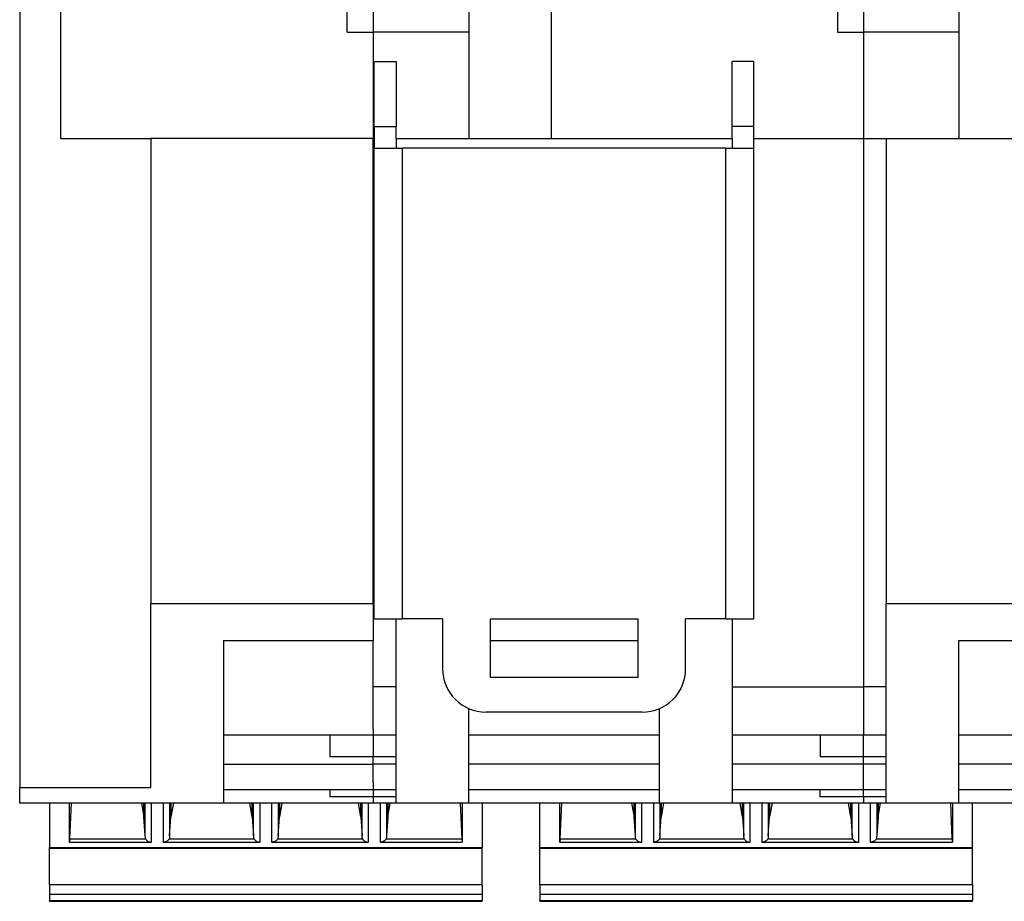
# Model space of a CAD drawing. Header units: inches. Extents: x -1190 to -677, y -1057 to -660.
# Tile 28 of 31: x -790 to -745, y -913 to -872. Entities that reach past the tile are written whole.
import ezdxf

# ---------------------------------------------------------------- set-up
doc = ezdxf.new("R2010")
doc.units = ezdxf.units.IN

# ---------------------------------------------------------------- blocks, each defined once
blk = doc.blocks.new('T1__39', base_point=(-773.55, -903.798))
at = {"color": 7, "linetype": 'Continuous'}
for p, q in [((-773.55, -876.798), (-773.55, -873.798)), ((-773.55, -873.798), (-772.55, -873.798)), ((-772.55, -873.798), (-772.55, -876.798)), ((-757.05, -876.798), (-757.05, -873.798)), ((-756.05, -873.798), (-757.05, -873.798)), ((-756.05, -876.798), (-756.05, -873.798)), ((-773.55, -876.798), (-773.55, -877.798)), ((-773.55, -876.798), (-772.55, -876.798)), ((-772.55, -877.348), (-772.55, -876.798)), ((-757.05, -877.348), (-757.05, -876.798)), ((-756.05, -876.798), (-757.05, -876.798)), ((-756.05, -877.798), (-756.05, -876.798)), ((-772.55, -877.348), (-772.55, -877.798)), ((-757.05, -877.348), (-757.05, -877.798)), ((-773.55, -899.498), (-773.55, -877.798)), ((-773.55, -877.798), (-772.55, -877.798)), ((-772.55, -877.798), (-772.25, -877.798)), ((-757.35, -877.798), (-772.25, -877.798)), ((-757.35, -877.798), (-757.05, -877.798)), ((-757.05, -877.798), (-756.05, -877.798)), ((-756.05, -899.498), (-756.05, -877.798)), ((-773.55, -899.498), (-772.25, -899.498)), ((-770.4, -899.498), (-772.25, -899.498)), ((-770.4, -899.498), (-770.4, -901.798)), ((-768.2, -902.198), (-768.2, -899.498)), ((-768.2, -899.498), (-761.4, -899.498)), ((-761.4, -899.498), (-761.4, -902.198)), ((-759.2, -901.798), (-759.2, -899.498)), ((-757.35, -899.498), (-759.2, -899.498)), ((-757.35, -899.498), (-756.05, -899.498)), ((-761.4, -902.198), (-768.2, -902.198)), ((-761.2, -903.798), (-768.4, -903.798))]:
    blk.add_line(p, q, dxfattribs=at)
at = {"color": 2, "linetype": 'Continuous'}
for p, q in [((-772.25, -899.498), (-772.25, -877.798)), ((-757.35, -899.498), (-757.35, -877.798))]:
    blk.add_line(p, q, dxfattribs=at)
at = {"color": 7, "linetype": 'Continuous'}
for centre, start, end in [((-768.4, -901.798), 180, 270), ((-761.2, -901.798), 270, 0)]:
    blk.add_arc(centre, 2, start, end, dxfattribs=at)
blk = doc.blocks.new('ME_MAX_22_5_GEH-R_2-2_H_Select__40', base_point=(-789.9, -907.998))
at = {"color": 7, "linetype": 'Continuous'}
for p, q in [((-789.9, -808.998), (-773.6, -808.998)), ((-789.9, -808.998), (-789.9, -841.093)), ((-773.6, -808.998), (-773.6, -810.698)), ((-773.6, -810.698), (-773.6, -836.598)), ((-773.6, -836.598), (-773.6, -839.798)), ((-788, -839.798), (-773.6, -839.798)), ((-788, -841.093), (-788, -839.798)), ((-773.6, -841.093), (-773.6, -839.798)), ((-789.9, -842.098), (-789.9, -841.093)), ((-789.9, -841.093), (-788, -841.093)), ((-788, -842.098), (-788, -841.093)), ((-773.6, -841.771), (-773.6, -841.093)), ((-773.6, -844.298), (-773.6, -841.771)), ((-789.9, -846.681), (-789.9, -842.098)), ((-788, -842.098), (-789.9, -842.098)), ((-788, -846.681), (-788, -842.098)), ((-773.6, -845.298), (-773.6, -844.298)), ((-773.6, -847.016), (-773.6, -845.298)), ((-789.9, -846.681), (-789.9, -847.448)), ((-788, -846.681), (-789.9, -846.681)), ((-788, -846.681), (-788, -847.016)), ((-788, -847.016), (-773.6, -847.016)), ((-773.6, -847.016), (-773.6, -847.448)), ((-774.8, -847.448), (-789.9, -847.448)), ((-789.9, -847.448), (-789.9, -869.548)), ((-774.8, -847.448), (-773.6, -847.448)), ((-774.8, -865.848), (-774.8, -847.448)), ((-776.9, -865.848), (-774.8, -865.848)), ((-776.9, -867.148), (-776.9, -865.848)), ((-774.8, -867.148), (-776.9, -867.148)), ((-776.9, -867.55), (-776.9, -867.148)), ((-774.8, -867.55), (-774.8, -867.148)), ((-774.8, -867.55), (-776.9, -867.55)), ((-774.8, -867.55), (-774.8, -869.548)), ((-789.9, -870.315), (-789.9, -869.548)), ((-774.8, -869.548), (-789.9, -869.548)), ((-774.8, -870.059), (-774.8, -869.548)), ((-788, -870.315), (-788, -870.059)), ((-774.8, -870.059), (-788, -870.059)), ((-774.8, -870.792), (-774.8, -870.059)), ((-789.9, -870.315), (-789.9, -907.267)), ((-789.9, -870.315), (-788, -870.315)), ((-788, -877.348), (-788, -870.315)), ((-774.8, -872.448), (-774.8, -870.792)), ((-774.8, -870.792), (-773.6, -870.792)), ((-773.6, -870.792), (-773.6, -872.448)), ((-774.8, -872.448), (-773.6, -872.448)), ((-773.6, -872.448), (-773.6, -877.348)), ((-788, -877.348), (-783.85, -877.348)), ((-783.85, -877.348), (-783.85, -898.798)), ((-773.6, -877.348), (-783.85, -877.348)), ((-773.6, -895.564), (-773.6, -877.348)), ((-773.6, -895.855), (-773.6, -895.564)), ((-773.6, -898.798), (-773.6, -895.855)), ((-783.85, -907.267), (-783.85, -898.798)), ((-773.6, -898.798), (-783.85, -898.798)), ((-773.6, -898.798), (-773.6, -900.485)), ((-780.5, -900.485), (-780.5, -904.849)), ((-780.5, -900.485), (-773.6, -900.485)), ((-773.6, -902.463), (-773.6, -900.485)), ((-773.6, -902.633), (-773.6, -902.463)), ((-773.6, -902.998), (-773.6, -902.633)), ((-773.6, -903.998), (-773.6, -902.998)), ((-773.6, -904.392), (-773.6, -903.998)), ((-773.6, -904.596), (-773.6, -904.392)), ((-773.6, -904.596), (-773.6, -904.831)), ((-780.5, -904.849), (-780.5, -907.998)), ((-780.5, -904.849), (-773.6, -904.849)), ((-775.6, -904.849), (-775.6, -905.859)), ((-773.6, -904.831), (-773.6, -904.849)), ((-773.6, -904.849), (-773.6, -904.878)), ((-773.6, -904.878), (-773.6, -905.498)), ((-773.6, -905.498), (-773.6, -905.502)), ((-773.6, -905.502), (-773.6, -905.859)), ((-773.6, -905.859), (-775.6, -905.859)), ((-773.6, -906.193), (-773.6, -905.859)), ((-780.5, -906.193), (-773.6, -906.193)), ((-773.6, -906.298), (-773.6, -906.193)), ((-773.6, -906.672), (-773.6, -906.298)), ((-773.6, -907.03), (-773.6, -906.672)), ((-789.9, -907.998), (-789.9, -907.267)), ((-789.9, -907.267), (-783.85, -907.267)), ((-780.5, -907.364), (-773.6, -907.364)), ((-775.6, -907.364), (-775.6, -907.698)), ((-773.6, -907.03), (-773.6, -907.364)), ((-773.6, -907.364), (-773.6, -907.698)), ((-773.6, -907.698), (-775.6, -907.698)), ((-773.6, -907.698), (-773.6, -907.998)), ((-780.5, -907.998), (-789.9, -907.998)), ((-773.6, -907.998), (-780.5, -907.998))]:
    blk.add_line(p, q, dxfattribs=at)
blk = doc.blocks.new('ME_MAX_45_MT_2-2_H_Select_3__42', base_point=(-773.6, -907.998))
at = {"color": 7, "linetype": 'Continuous'}
for p, q in [((-751, -808.998), (-773.6, -808.998)), ((-773.6, -808.998), (-773.6, -810.698)), ((-751, -839.798), (-751, -808.998)), ((-773.6, -810.698), (-773.6, -836.598)), ((-773.6, -836.598), (-773.6, -839.798)), ((-773.6, -841.093), (-773.6, -839.798)), ((-751, -839.798), (-765.4, -839.798)), ((-765.4, -841.093), (-765.4, -839.798)), ((-751, -841.093), (-751, -839.798)), ((-773.6, -841.771), (-773.6, -841.093)), ((-765.4, -841.093), (-773.6, -841.093)), ((-765.4, -842.098), (-765.4, -841.093)), ((-751, -841.771), (-751, -841.093)), ((-773.6, -844.298), (-773.6, -841.771)), ((-769.2, -841.771), (-773.6, -841.771)), ((-769.2, -842.098), (-769.2, -841.771)), ((-751, -844.298), (-751, -841.771)), ((-765.4, -842.098), (-769.2, -842.098)), ((-769.2, -846.681), (-769.2, -842.098)), ((-765.4, -846.681), (-765.4, -842.098)), ((-773.6, -844.298), (-770.15, -844.298)), ((-770.15, -844.298), (-770.15, -845.298)), ((-751, -844.298), (-751, -845.298)), ((-773.6, -847.016), (-773.6, -845.298)), ((-770.15, -845.298), (-773.6, -845.298)), ((-751, -845.298), (-751, -847.016)), ((-773.6, -847.016), (-773.6, -847.448)), ((-769.2, -847.016), (-773.6, -847.016)), ((-765.4, -846.681), (-769.2, -846.681)), ((-769.2, -846.681), (-769.2, -847.016)), ((-765.4, -846.681), (-765.4, -847.016)), ((-765.4, -847.016), (-751, -847.016)), ((-751, -847.016), (-751, -847.448)), ((-773.6, -847.448), (-769.2, -847.448)), ((-769.5, -870.792), (-769.5, -847.448)), ((-769.2, -847.448), (-769.2, -869.548)), ((-769.2, -847.448), (-752.2, -847.448)), ((-752.2, -847.448), (-751, -847.448)), ((-752.2, -847.448), (-752.2, -865.848)), ((-754.3, -865.848), (-754.3, -867.148)), ((-752.2, -865.848), (-754.3, -865.848)), ((-752.2, -867.148), (-754.3, -867.148)), ((-754.3, -867.148), (-754.3, -867.55)), ((-752.2, -867.55), (-752.2, -867.148)), ((-752.2, -867.55), (-754.3, -867.55)), ((-752.2, -867.55), (-752.2, -869.548)), ((-769.2, -870.315), (-769.2, -869.548)), ((-752.2, -869.548), (-769.2, -869.548)), ((-752.2, -869.548), (-752.2, -870.059)), ((-765.4, -870.059), (-765.4, -870.315)), ((-765.4, -870.059), (-752.2, -870.059)), ((-752.2, -870.059), (-752.2, -870.792)), ((-769.2, -870.315), (-769.2, -870.792)), ((-765.4, -870.315), (-769.2, -870.315)), ((-765.4, -870.315), (-765.4, -877.348)), ((-769.2, -870.792), (-773.6, -870.792)), ((-773.6, -870.792), (-773.6, -872.448)), ((-769.2, -870.792), (-769.2, -872.448)), ((-752.2, -870.792), (-752.2, -872.448)), ((-751, -870.792), (-752.2, -870.792)), ((-751, -870.792), (-751, -872.448)), ((-773.6, -872.448), (-773.6, -877.348)), ((-769.2, -872.448), (-773.6, -872.448)), ((-769.2, -872.448), (-769.2, -877.348)), ((-752.2, -872.448), (-751, -872.448)), ((-751, -872.448), (-751, -877.348)), ((-773.6, -877.348), (-773.55, -877.348)), ((-773.6, -895.564), (-773.6, -877.348)), ((-772.55, -877.348), (-769.2, -877.348)), ((-772.55, -877.348), (-772.55, -877.798)), ((-769.2, -877.348), (-765.4, -877.348)), ((-765.4, -877.348), (-757.05, -877.348)), ((-757.05, -877.348), (-757.05, -877.798)), ((-756.05, -877.348), (-751, -877.348)), ((-751, -877.348), (-751, -902.633)), ((-773.6, -895.855), (-773.6, -895.564)), ((-773.6, -898.798), (-773.6, -895.855)), ((-773.6, -898.798), (-773.6, -900.485)), ((-772.55, -902.633), (-772.55, -899.498)), ((-757.05, -899.498), (-757.05, -902.633)), ((-773.6, -902.463), (-773.6, -900.485)), ((-768.2, -900.485), (-761.4, -900.485)), ((-773.6, -902.633), (-773.6, -902.463)), ((-773.6, -902.998), (-773.6, -902.633)), ((-772.55, -902.633), (-773.6, -902.633)), ((-772.55, -904.849), (-772.55, -902.633)), ((-757.05, -902.633), (-757.05, -904.849)), ((-757.05, -902.633), (-751, -902.633)), ((-751, -902.633), (-751, -904.849)), ((-773.6, -903.998), (-773.6, -902.998)), ((-769.2, -904.849), (-769.2, -903.631)), ((-760.4, -904.849), (-760.4, -903.631)), ((-773.6, -904.392), (-773.6, -903.998)), ((-773.6, -904.596), (-773.6, -904.392)), ((-773.6, -904.596), (-773.6, -904.831)), ((-773.6, -904.831), (-773.6, -904.849)), ((-773.6, -904.849), (-772.55, -904.849)), ((-773.6, -904.849), (-773.6, -904.878)), ((-773.6, -904.878), (-773.6, -905.498)), ((-772.55, -907.998), (-772.55, -904.849)), ((-769.2, -907.998), (-769.2, -904.849)), ((-769.2, -904.849), (-760.4, -904.849)), ((-760.4, -907.998), (-760.4, -904.849)), ((-757.05, -904.849), (-757.05, -907.998)), ((-757.05, -904.849), (-751, -904.849)), ((-753, -904.849), (-753, -905.859)), ((-751, -905.859), (-751, -904.849)), ((-773.6, -905.498), (-773.6, -905.502)), ((-773.6, -905.502), (-773.6, -905.859)), ((-772.55, -905.859), (-773.6, -905.859)), ((-773.6, -906.193), (-773.6, -905.859)), ((-751, -905.859), (-753, -905.859)), ((-751, -906.193), (-751, -905.859)), ((-773.6, -906.298), (-773.6, -906.193)), ((-772.55, -906.193), (-773.6, -906.193)), ((-773.6, -906.672), (-773.6, -906.298)), ((-760.4, -906.193), (-769.2, -906.193)), ((-751, -906.193), (-757.05, -906.193)), ((-751, -907.364), (-751, -906.193)), ((-773.6, -907.03), (-773.6, -906.672)), ((-773.6, -907.03), (-773.6, -907.364)), ((-773.6, -907.364), (-773.6, -907.698)), ((-773.6, -907.364), (-772.55, -907.364)), ((-769.2, -907.364), (-760.4, -907.364)), ((-757.05, -907.364), (-751, -907.364)), ((-753, -907.698), (-753, -907.364)), ((-751, -907.698), (-751, -907.364)), ((-773.6, -907.698), (-773.6, -907.998)), ((-772.55, -907.698), (-773.6, -907.698)), ((-751, -907.698), (-753, -907.698)), ((-751, -907.698), (-751, -907.998)), ((-772.55, -907.998), (-773.6, -907.998)), ((-769.2, -907.998), (-772.55, -907.998)), ((-760.4, -907.998), (-769.2, -907.998)), ((-757.05, -907.998), (-760.4, -907.998)), ((-751, -907.998), (-757.05, -907.998))]:
    blk.add_line(p, q, dxfattribs=at)
blk = doc.blocks.new('ME_MAX_45_MT_2-2_H_Select_2__43', base_point=(-751, -907.998))
at = {"color": 7, "linetype": 'Continuous'}
for p, q in [((-751, -839.798), (-751, -808.998)), ((-728.4, -808.998), (-751, -808.998)), ((-728.4, -839.798), (-728.4, -808.998)), ((-751, -841.093), (-751, -839.798)), ((-742.8, -841.093), (-742.8, -839.798)), ((-728.4, -839.798), (-742.8, -839.798)), ((-728.4, -841.093), (-728.4, -839.798)), ((-751, -841.771), (-751, -841.093)), ((-742.8, -841.093), (-751, -841.093)), ((-742.8, -842.098), (-742.8, -841.093)), ((-728.4, -841.771), (-728.4, -841.093)), ((-751, -844.298), (-751, -841.771)), ((-746.6, -841.771), (-751, -841.771)), ((-746.6, -842.098), (-746.6, -841.771)), ((-728.4, -844.298), (-728.4, -841.771)), ((-746.6, -846.681), (-746.6, -842.098)), ((-742.8, -842.098), (-746.6, -842.098)), ((-742.8, -846.681), (-742.8, -842.098)), ((-751, -844.298), (-747.55, -844.298)), ((-747.55, -844.298), (-747.55, -845.298)), ((-728.4, -844.298), (-728.4, -845.298)), ((-751, -845.298), (-751, -847.016)), ((-747.55, -845.298), (-751, -845.298)), ((-728.4, -845.298), (-728.4, -847.016)), ((-751, -847.016), (-751, -847.448)), ((-746.6, -847.016), (-751, -847.016)), ((-742.8, -846.681), (-746.6, -846.681)), ((-746.6, -846.681), (-746.6, -847.016)), ((-742.8, -846.681), (-742.8, -847.016)), ((-742.8, -847.016), (-728.4, -847.016)), ((-728.4, -847.016), (-728.4, -847.448)), ((-751, -847.448), (-746.6, -847.448)), ((-746.9, -870.792), (-746.9, -847.448)), ((-746.6, -847.448), (-746.6, -869.548)), ((-746.6, -847.448), (-729.6, -847.448)), ((-729.6, -847.448), (-728.4, -847.448)), ((-729.6, -847.448), (-729.6, -865.848)), ((-731.7, -865.848), (-731.7, -867.148)), ((-729.6, -865.848), (-731.7, -865.848)), ((-731.7, -867.148), (-731.7, -867.55)), ((-729.6, -867.148), (-731.7, -867.148)), ((-729.6, -867.55), (-729.6, -867.148)), ((-729.6, -867.55), (-731.7, -867.55)), ((-729.6, -867.55), (-729.6, -869.548)), ((-729.6, -869.548), (-746.6, -869.548)), ((-746.6, -870.315), (-746.6, -869.548)), ((-729.6, -869.548), (-729.6, -870.059)), ((-742.8, -870.059), (-729.6, -870.059)), ((-742.8, -870.059), (-742.8, -870.315)), ((-729.6, -870.059), (-729.6, -870.792)), ((-746.6, -870.315), (-746.6, -870.792)), ((-742.8, -870.315), (-746.6, -870.315)), ((-742.8, -870.315), (-742.8, -877.348)), ((-751, -870.792), (-751, -872.448)), ((-746.6, -870.792), (-751, -870.792)), ((-746.6, -870.792), (-746.6, -872.448)), ((-728.4, -870.792), (-729.6, -870.792)), ((-729.6, -870.792), (-729.6, -872.448)), ((-728.4, -870.792), (-728.4, -872.448)), ((-751, -872.448), (-751, -877.348)), ((-746.6, -872.448), (-751, -872.448)), ((-746.6, -872.448), (-746.6, -877.348)), ((-729.6, -872.448), (-728.4, -872.448)), ((-728.4, -872.448), (-728.4, -877.348)), ((-751, -877.348), (-749.95, -877.348)), ((-751, -877.348), (-751, -902.633)), ((-749.95, -877.348), (-749.95, -898.798)), ((-749.95, -877.348), (-746.6, -877.348)), ((-746.6, -877.348), (-742.8, -877.348)), ((-742.8, -877.348), (-734.45, -877.348)), ((-734.45, -877.348), (-734.45, -898.798)), ((-734.45, -877.348), (-728.4, -877.348)), ((-728.4, -877.348), (-728.4, -902.633)), ((-734.45, -898.798), (-749.95, -898.798)), ((-749.95, -902.633), (-749.95, -898.798)), ((-734.45, -898.798), (-734.45, -902.633)), ((-746.6, -904.849), (-746.6, -900.485)), ((-746.6, -900.485), (-737.8, -900.485)), ((-737.8, -904.849), (-737.8, -900.485)), ((-749.95, -902.633), (-751, -902.633)), ((-751, -902.633), (-751, -904.849)), ((-749.95, -904.849), (-749.95, -902.633)), ((-734.45, -902.633), (-728.4, -902.633)), ((-734.45, -902.633), (-734.45, -904.849)), ((-728.4, -902.633), (-728.4, -904.849)), ((-751, -904.849), (-749.95, -904.849)), ((-751, -905.859), (-751, -904.849)), ((-749.95, -907.998), (-749.95, -904.849)), ((-746.6, -907.998), (-746.6, -904.849)), ((-746.6, -904.849), (-737.8, -904.849)), ((-737.8, -907.998), (-737.8, -904.849)), ((-734.45, -904.849), (-734.45, -907.998)), ((-734.45, -904.849), (-728.4, -904.849)), ((-730.4, -904.849), (-730.4, -905.859)), ((-728.4, -905.859), (-728.4, -904.849)), ((-749.95, -905.859), (-751, -905.859)), ((-751, -906.193), (-751, -905.859)), ((-728.4, -905.859), (-730.4, -905.859)), ((-728.4, -906.193), (-728.4, -905.859)), ((-751, -907.364), (-751, -906.193)), ((-749.95, -906.193), (-751, -906.193)), ((-737.8, -906.193), (-746.6, -906.193)), ((-728.4, -906.193), (-734.45, -906.193)), ((-728.4, -907.364), (-728.4, -906.193)), ((-751, -907.364), (-749.95, -907.364)), ((-751, -907.698), (-751, -907.364)), ((-746.6, -907.364), (-737.8, -907.364)), ((-734.45, -907.364), (-728.4, -907.364)), ((-730.4, -907.698), (-730.4, -907.364)), ((-728.4, -907.698), (-728.4, -907.364)), ((-751, -907.698), (-751, -907.998)), ((-749.95, -907.698), (-751, -907.698)), ((-728.4, -907.698), (-730.4, -907.698)), ((-728.4, -907.698), (-728.4, -907.998)), ((-749.95, -907.998), (-751, -907.998)), ((-746.6, -907.998), (-749.95, -907.998)), ((-737.8, -907.998), (-746.6, -907.998)), ((-734.45, -907.998), (-737.8, -907.998)), ((-728.4, -907.998), (-734.45, -907.998))]:
    blk.add_line(p, q, dxfattribs=at)
blk = doc.blocks.new('MSTBT_2_5-4-ST_IP20_KPL_H_Select_4__46', base_point=(-788.525, -912.516))
at = {"color": 7, "linetype": 'Continuous'}
for p, q in [((-788.525, -907.998), (-788.525, -910.037)), ((-787.6, -909.792), (-787.6, -907.998)), ((-769.5, -907.998), (-769.5, -909.792)), ((-768.575, -907.998), (-768.575, -910.037)), ((-788.525, -910.069), (-788.525, -910.037)), ((-788.525, -911.755), (-788.525, -910.069)), ((-768.575, -910.069), (-768.575, -910.037)), ((-768.575, -911.755), (-768.575, -910.069)), ((-788.525, -911.755), (-788.525, -912.2)), ((-768.575, -911.755), (-768.575, -912.2)), ((-788.525, -912.2), (-788.525, -912.484)), ((-768.575, -912.2), (-768.575, -912.484)), ((-788.525, -912.512), (-788.525, -912.484)), ((-788.525, -912.516), (-788.525, -912.512)), ((-788.525, -912.516), (-768.575, -912.516)), ((-768.575, -912.512), (-768.575, -912.484)), ((-768.575, -912.516), (-768.575, -912.512))]:
    blk.add_line(p, q, dxfattribs=at)
blk = doc.blocks.new('MSTBT_2_5-4-ST_IP20_KPL_H_Select_9__47', base_point=(-788.525, -912.512))
at = {"color": 7, "linetype": 'Continuous'}
for p, q in [((-788.525, -907.998), (-788.525, -910.037)), ((-787.6, -909.792), (-787.6, -907.998)), ((-787.583, -909.631), (-787.512, -907.998)), ((-784.287, -907.998), (-784.175, -908.616)), ((-784.175, -908.616), (-784.175, -907.998)), ((-782.813, -907.998), (-782.925, -908.616)), ((-782.925, -907.998), (-782.925, -908.616)), ((-779.175, -908.616), (-779.287, -907.998)), ((-779.175, -908.616), (-779.175, -907.998)), ((-777.925, -907.998), (-777.925, -908.616)), ((-777.813, -907.998), (-777.925, -908.616)), ((-774.175, -908.616), (-774.287, -907.998)), ((-774.175, -908.616), (-774.175, -907.998)), ((-772.925, -907.998), (-772.925, -908.616)), ((-772.925, -908.616), (-772.813, -907.998)), ((-769.588, -907.998), (-769.517, -909.631)), ((-769.5, -907.998), (-769.5, -909.792)), ((-768.575, -907.998), (-768.575, -910.037)), ((-784.113, -909.497), (-784.175, -908.616)), ((-782.987, -909.497), (-782.925, -908.616)), ((-779.175, -908.616), (-779.113, -909.497)), ((-777.987, -909.497), (-777.925, -908.616)), ((-774.175, -908.616), (-774.113, -909.497)), ((-772.925, -908.616), (-772.987, -909.497)), ((-787.583, -909.631), (-787.6, -909.792)), ((-787.583, -909.631), (-784.096, -909.631)), ((-783.004, -909.631), (-779.096, -909.631)), ((-778.004, -909.631), (-774.096, -909.631)), ((-773.004, -909.631), (-769.517, -909.631)), ((-769.517, -909.631), (-769.5, -909.792)), ((-788.525, -910.069), (-788.525, -910.037)), ((-788.525, -910.069), (-768.575, -910.069)), ((-788.525, -911.755), (-788.525, -910.069)), ((-787.6, -909.792), (-783.816, -909.792)), ((-783.284, -909.792), (-778.816, -909.792)), ((-778.284, -909.792), (-773.816, -909.792)), ((-773.284, -909.792), (-769.5, -909.792)), ((-768.575, -910.069), (-768.575, -910.037)), ((-768.575, -911.755), (-768.575, -910.069)), ((-788.525, -911.755), (-788.525, -912.2)), ((-768.575, -911.755), (-788.525, -911.755)), ((-768.575, -911.755), (-768.575, -912.2)), ((-788.525, -912.2), (-788.525, -912.484)), ((-768.575, -912.2), (-788.525, -912.2)), ((-768.575, -912.2), (-768.575, -912.484)), ((-788.525, -912.512), (-788.525, -912.484)), ((-788.525, -912.512), (-768.575, -912.512)), ((-768.575, -912.512), (-768.575, -912.484))]:
    blk.add_line(p, q, dxfattribs=at)
at = {"color": 2, "linetype": 'Continuous'}
for p, q in [((-784.113, -909.497), (-784.113, -907.998)), ((-783.816, -909.792), (-783.816, -907.998)), ((-783.284, -907.998), (-783.284, -909.792)), ((-782.987, -907.998), (-782.987, -909.497)), ((-779.113, -909.497), (-779.113, -907.998)), ((-778.816, -909.792), (-778.816, -907.998)), ((-778.284, -907.998), (-778.284, -909.792)), ((-777.987, -907.998), (-777.987, -909.497)), ((-774.113, -909.497), (-774.113, -907.998)), ((-773.816, -909.792), (-773.816, -907.998)), ((-773.284, -907.998), (-773.284, -909.792)), ((-772.987, -907.998), (-772.987, -909.497)), ((-788.525, -910.037), (-768.575, -910.037)), ((-788.525, -912.484), (-768.575, -912.484))]:
    blk.add_line(p, q, dxfattribs=at)
at = {"color": 7, "linetype": 'Continuous'}
for points, knots in [([(-784.096, -909.631), (-784.1, -909.609), (-784.108, -909.565), (-784.111, -909.52), (-784.113, -909.497)], [0, 0, 0, 0, 0.0669642, 0.1354362, 0.1354362, 0.1354362, 0.1354362]), ([(-784.096, -909.631), (-784.082, -909.654), (-784.054, -909.701), (-783.986, -909.751), (-783.905, -909.785), (-783.846, -909.79), (-783.816, -909.792)], [0, 0, 0, 0, 0.0790366, 0.1623034, 0.2494274, 0.3388073, 0.3388073, 0.3388073, 0.3388073]), ([(-783.004, -909.631), (-783.018, -909.654), (-783.045, -909.701), (-783.114, -909.751), (-783.195, -909.785), (-783.254, -909.79), (-783.284, -909.792)], [0, 0, 0, 0, 0.0790366, 0.1623034, 0.2494274, 0.3388073, 0.3388073, 0.3388073, 0.3388073]), ([(-782.987, -909.497), (-782.989, -909.52), (-782.992, -909.565), (-783, -909.609), (-783.004, -909.631)], [0, 0, 0, 0, 0.068472, 0.1354362, 0.1354362, 0.1354362, 0.1354362]), ([(-779.096, -909.631), (-779.1, -909.609), (-779.108, -909.565), (-779.111, -909.52), (-779.113, -909.497)], [0, 0, 0, 0, 0.0669642, 0.1354362, 0.1354362, 0.1354362, 0.1354362]), ([(-779.096, -909.631), (-779.082, -909.654), (-779.054, -909.701), (-778.986, -909.751), (-778.905, -909.785), (-778.846, -909.79), (-778.816, -909.792)], [0, 0, 0, 0, 0.0790366, 0.1623034, 0.2494274, 0.3388073, 0.3388073, 0.3388073, 0.3388073]), ([(-778.004, -909.631), (-778.018, -909.654), (-778.045, -909.701), (-778.114, -909.751), (-778.195, -909.785), (-778.254, -909.79), (-778.284, -909.792)], [0, 0, 0, 0, 0.0790366, 0.1623034, 0.2494274, 0.3388073, 0.3388073, 0.3388073, 0.3388073]), ([(-777.987, -909.497), (-777.989, -909.52), (-777.992, -909.565), (-778, -909.609), (-778.004, -909.631)], [0, 0, 0, 0, 0.068472, 0.1354362, 0.1354362, 0.1354362, 0.1354362]), ([(-774.096, -909.631), (-774.1, -909.609), (-774.108, -909.565), (-774.111, -909.52), (-774.113, -909.497)], [0, 0, 0, 0, 0.0669642, 0.1354362, 0.1354362, 0.1354362, 0.1354362]), ([(-774.096, -909.631), (-774.082, -909.654), (-774.054, -909.701), (-773.986, -909.751), (-773.905, -909.785), (-773.846, -909.79), (-773.816, -909.792)], [0, 0, 0, 0, 0.0790366, 0.1623034, 0.2494274, 0.3388073, 0.3388073, 0.3388073, 0.3388073]), ([(-773.004, -909.631), (-773.018, -909.654), (-773.045, -909.701), (-773.114, -909.751), (-773.195, -909.785), (-773.254, -909.79), (-773.284, -909.792)], [0, 0, 0, 0, 0.0790366, 0.1623034, 0.2494274, 0.3388073, 0.3388073, 0.3388073, 0.3388073]), ([(-772.987, -909.497), (-772.989, -909.52), (-772.992, -909.565), (-773, -909.609), (-773.004, -909.631)], [0, 0, 0, 0, 0.068472, 0.1354362, 0.1354362, 0.1354362, 0.1354362])]:
    blk.add_open_spline(points, degree=3, knots=knots, dxfattribs=at)
blk = doc.blocks.new('MSTBT_2_5-4-ST_IP20_KPL_H_Select_8__48', base_point=(-765.925, -912.512))
at = {"color": 7, "linetype": 'Continuous'}
for p, q in [((-765.925, -910.037), (-765.925, -907.998)), ((-765, -909.792), (-765, -907.998)), ((-764.983, -909.631), (-764.912, -907.998)), ((-761.687, -907.998), (-761.575, -908.616)), ((-761.575, -908.616), (-761.575, -907.998)), ((-760.213, -907.998), (-760.325, -908.616)), ((-760.325, -907.998), (-760.325, -908.616)), ((-756.575, -908.616), (-756.687, -907.998)), ((-756.575, -908.616), (-756.575, -907.998)), ((-755.325, -907.998), (-755.325, -908.616)), ((-755.213, -907.998), (-755.325, -908.616)), ((-751.575, -908.616), (-751.687, -907.998)), ((-751.575, -908.616), (-751.575, -907.998)), ((-750.325, -907.998), (-750.325, -908.616)), ((-750.325, -908.616), (-750.213, -907.998)), ((-746.988, -907.998), (-746.917, -909.631)), ((-746.9, -907.998), (-746.9, -909.792)), ((-745.975, -910.037), (-745.975, -907.998)), ((-761.513, -909.497), (-761.575, -908.616)), ((-760.387, -909.497), (-760.325, -908.616)), ((-756.575, -908.616), (-756.513, -909.497)), ((-755.387, -909.497), (-755.325, -908.616)), ((-751.575, -908.616), (-751.513, -909.497)), ((-750.325, -908.616), (-750.387, -909.497)), ((-764.983, -909.631), (-765, -909.792)), ((-764.983, -909.631), (-761.496, -909.631)), ((-760.404, -909.631), (-756.496, -909.631)), ((-755.404, -909.631), (-751.496, -909.631)), ((-750.404, -909.631), (-746.917, -909.631)), ((-746.917, -909.631), (-746.9, -909.792)), ((-765.925, -910.069), (-765.925, -910.037)), ((-765.925, -910.069), (-745.975, -910.069)), ((-765.925, -911.755), (-765.925, -910.069)), ((-765, -909.792), (-761.216, -909.792)), ((-760.684, -909.792), (-756.216, -909.792)), ((-755.684, -909.792), (-751.216, -909.792)), ((-750.684, -909.792), (-746.9, -909.792)), ((-745.975, -910.069), (-745.975, -910.037)), ((-745.975, -911.755), (-745.975, -910.069)), ((-765.925, -911.755), (-765.925, -912.2)), ((-745.975, -911.755), (-765.925, -911.755)), ((-745.975, -911.755), (-745.975, -912.2)), ((-765.925, -912.2), (-765.925, -912.484)), ((-745.975, -912.2), (-765.925, -912.2)), ((-745.975, -912.2), (-745.975, -912.484)), ((-765.925, -912.512), (-765.925, -912.484)), ((-765.925, -912.512), (-745.975, -912.512)), ((-745.975, -912.512), (-745.975, -912.484))]:
    blk.add_line(p, q, dxfattribs=at)
at = {"color": 2, "linetype": 'Continuous'}
for p, q in [((-761.513, -909.497), (-761.513, -907.998)), ((-761.216, -909.792), (-761.216, -907.998)), ((-760.684, -907.998), (-760.684, -909.792)), ((-760.387, -907.998), (-760.387, -909.497)), ((-756.513, -909.497), (-756.513, -907.998)), ((-756.216, -909.792), (-756.216, -907.998)), ((-755.684, -907.998), (-755.684, -909.792)), ((-755.387, -907.998), (-755.387, -909.497)), ((-751.513, -909.497), (-751.513, -907.998)), ((-751.216, -909.792), (-751.216, -907.998)), ((-750.684, -907.998), (-750.684, -909.792)), ((-750.387, -907.998), (-750.387, -909.497)), ((-765.925, -910.037), (-745.975, -910.037)), ((-765.925, -912.484), (-745.975, -912.484))]:
    blk.add_line(p, q, dxfattribs=at)
at = {"color": 7, "linetype": 'Continuous'}
for points, knots in [([(-761.496, -909.631), (-761.5, -909.609), (-761.508, -909.565), (-761.511, -909.52), (-761.513, -909.497)], [0, 0, 0, 0, 0.0669642, 0.1354362, 0.1354362, 0.1354362, 0.1354362]), ([(-761.496, -909.631), (-761.482, -909.654), (-761.454, -909.701), (-761.386, -909.751), (-761.305, -909.785), (-761.246, -909.79), (-761.216, -909.792)], [0, 0, 0, 0, 0.0790366, 0.1623034, 0.2494274, 0.3388073, 0.3388073, 0.3388073, 0.3388073]), ([(-760.404, -909.631), (-760.418, -909.654), (-760.445, -909.701), (-760.514, -909.751), (-760.595, -909.785), (-760.654, -909.79), (-760.684, -909.792)], [0, 0, 0, 0, 0.0790366, 0.1623034, 0.2494274, 0.3388073, 0.3388073, 0.3388073, 0.3388073]), ([(-760.387, -909.497), (-760.389, -909.52), (-760.392, -909.565), (-760.4, -909.609), (-760.404, -909.631)], [0, 0, 0, 0, 0.068472, 0.1354362, 0.1354362, 0.1354362, 0.1354362]), ([(-756.496, -909.631), (-756.5, -909.609), (-756.508, -909.565), (-756.511, -909.52), (-756.513, -909.497)], [0, 0, 0, 0, 0.0669642, 0.1354362, 0.1354362, 0.1354362, 0.1354362]), ([(-756.496, -909.631), (-756.482, -909.654), (-756.454, -909.701), (-756.386, -909.751), (-756.305, -909.785), (-756.246, -909.79), (-756.216, -909.792)], [0, 0, 0, 0, 0.0790366, 0.1623034, 0.2494274, 0.3388073, 0.3388073, 0.3388073, 0.3388073]), ([(-755.404, -909.631), (-755.418, -909.654), (-755.445, -909.701), (-755.514, -909.751), (-755.595, -909.785), (-755.654, -909.79), (-755.684, -909.792)], [0, 0, 0, 0, 0.0790366, 0.1623034, 0.2494274, 0.3388073, 0.3388073, 0.3388073, 0.3388073]), ([(-755.387, -909.497), (-755.389, -909.52), (-755.392, -909.565), (-755.4, -909.609), (-755.404, -909.631)], [0, 0, 0, 0, 0.068472, 0.1354362, 0.1354362, 0.1354362, 0.1354362]), ([(-751.496, -909.631), (-751.5, -909.609), (-751.508, -909.565), (-751.511, -909.52), (-751.513, -909.497)], [0, 0, 0, 0, 0.0669642, 0.1354362, 0.1354362, 0.1354362, 0.1354362]), ([(-751.496, -909.631), (-751.482, -909.654), (-751.454, -909.701), (-751.386, -909.751), (-751.305, -909.785), (-751.246, -909.79), (-751.216, -909.792)], [0, 0, 0, 0, 0.0790366, 0.1623034, 0.2494274, 0.3388073, 0.3388073, 0.3388073, 0.3388073]), ([(-750.404, -909.631), (-750.418, -909.654), (-750.445, -909.701), (-750.514, -909.751), (-750.595, -909.785), (-750.654, -909.79), (-750.684, -909.792)], [0, 0, 0, 0, 0.0790366, 0.1623034, 0.2494274, 0.3388073, 0.3388073, 0.3388073, 0.3388073]), ([(-750.387, -909.497), (-750.389, -909.52), (-750.392, -909.565), (-750.4, -909.609), (-750.404, -909.631)], [0, 0, 0, 0, 0.068472, 0.1354362, 0.1354362, 0.1354362, 0.1354362])]:
    blk.add_open_spline(points, degree=3, knots=knots, dxfattribs=at)
blk = doc.blocks.new('ME_MAX_112_5_2-2_H_Select__49', base_point=(-789.9, -912.516))
for name, p in [('ME_MAX_22_5_GEH-R_2-2_H_Select__40', (-789.9, -907.998)), ('ME_MAX_45_MT_2-2_H_Select_3__42', (-773.6, -907.998)), ('ME_MAX_45_MT_2-2_H_Select_2__43', (-751, -907.998)), ('T1__39', (-773.55, -903.798)), ('MSTBT_2_5-4-ST_IP20_KPL_H_Select_4__46', (-788.525, -912.516)), ('MSTBT_2_5-4-ST_IP20_KPL_H_Select_9__47', (-788.525, -912.512)), ('MSTBT_2_5-4-ST_IP20_KPL_H_Select_8__48', (-765.925, -912.512))]:
    blk.add_blockref(name, p)
blk = doc.blocks.new('Rckans1', base_point=(-733.4, -858.5))
blk.add_blockref('ME_MAX_112_5_2-2_H_Select__49', (-789.9, -912.516))

msp = doc.modelspace()

# ---------------------------------------------------------------- block references
msp.add_blockref('Rckans1', (-733.4, -858.5))

doc.saveas('drawing.dxf')
